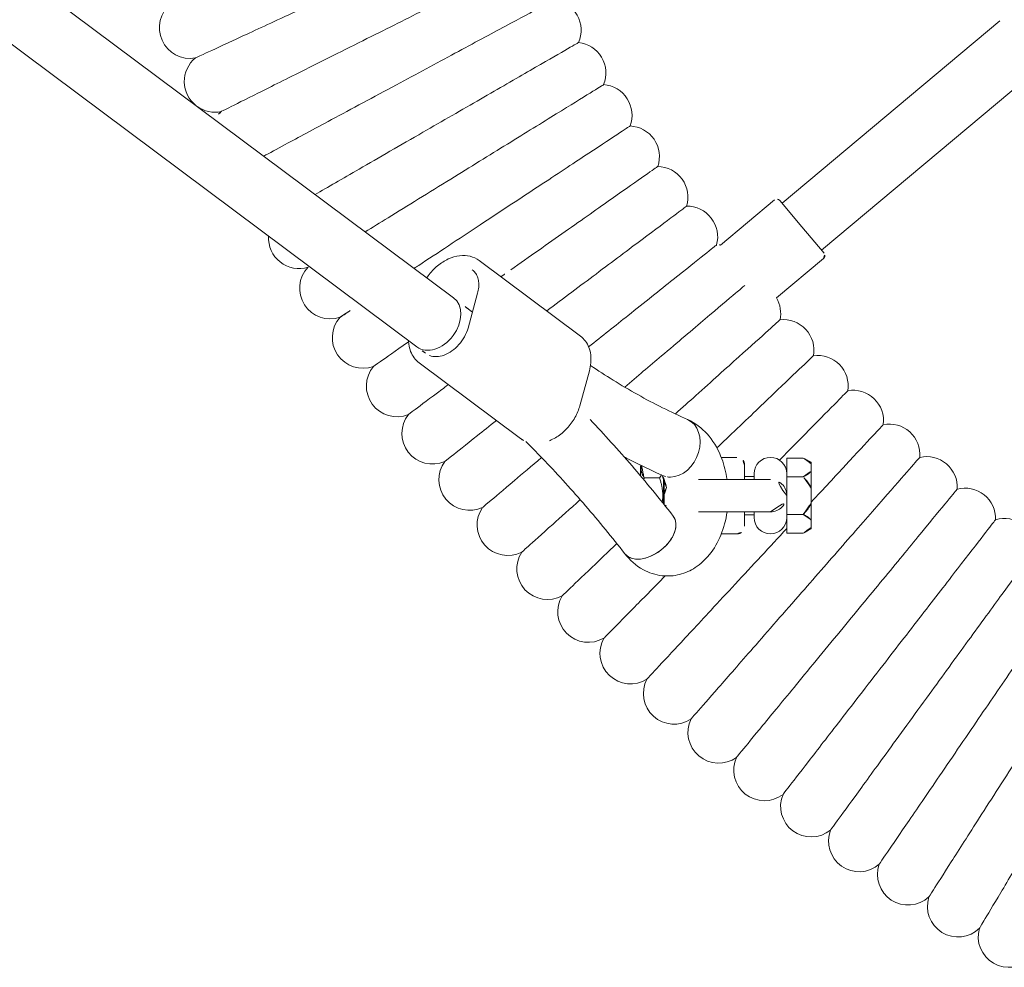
# Model space of a CAD drawing. Header units: metres. Extents: x 5484066 to 5586315, y 5680530 to 5718493.
# Tile 79 of 110: x 5516295.916 to 5516296.173, y 5683346.797 to 5683347.044. Entities that reach past the tile are written whole.
import ezdxf

# ---------------------------------------------------------------- set-up
doc = ezdxf.new("R2010")
doc.units = ezdxf.units.M
doc.layers.add('01-SIM Weglinie-PZT-PTW_06-10-2025$0$A-Plac-Zabaw', color=81, linetype='Continuous')
doc.layers.add('_xref', color=7, linetype='Continuous')

# ---------------------------------------------------------------- blocks, each defined once
blk = doc.blocks.new('01-SIM Weglinie-PZT-PTW_06-10-2025$0$Bocianie gniazdo-Junior')
at = {"lineweight": 0}
for p, q in [((26.60001142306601, -30.71469115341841), (21.83220609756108, -25.03264202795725)), ((20.60653498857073, -26.06110220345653), (25.37434031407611, -31.74315132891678)), ((25.98717586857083, -31.22892124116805), (26.67661586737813, -30.65041239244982)), ((26.81749907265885, -30.6627380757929), (27.84794859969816, -31.8907800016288)), ((32.13994593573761, -30.98430796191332), (32.02994593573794, -31.19430796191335)), ((32.13994593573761, -30.98430796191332), (32.17913724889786, -30.98430796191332)), ((32.3715023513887, -30.98430796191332), (32.17913724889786, -30.98430796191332)), ((32.3715023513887, -30.98430796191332), (32.81907629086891, -30.98430796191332)), ((33.2038064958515, -30.98430796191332), (32.81907629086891, -30.98430796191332)), ((33.2038064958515, -30.98430796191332), (33.65138043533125, -30.98430796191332)), ((33.65138043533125, -30.98430796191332), (33.84374553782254, -30.98430796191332)), ((33.84374553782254, -30.98430796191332), (33.88293685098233, -30.98430796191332)), ((33.88293685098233, -30.98430796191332), (33.99293685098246, -31.19430796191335)), ((25.29773586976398, -31.80743008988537), (25.98717586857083, -31.22892124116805)), ((32.02994593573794, -31.62430796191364), (32.02994593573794, -31.19430796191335)), ((32.52069366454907, -31.19430796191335), (32.52069366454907, -31.62430796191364)), ((33.50218912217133, -31.62430796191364), (33.50218912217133, -31.19430796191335)), ((33.99293685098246, -31.19430796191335), (33.99293685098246, -31.62430796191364)), ((32.52069366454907, -31.62430796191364), (32.02994593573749, -31.62430796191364)), ((32.89961890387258, -31.62430796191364), (32.52069366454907, -31.62430796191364)), ((33.0114413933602, -31.62430796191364), (32.89961890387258, -31.62430796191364)), ((33.12326388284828, -31.62430796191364), (33.0114413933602, -31.62430796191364)), ((33.50218912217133, -31.62430796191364), (33.12326388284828, -31.62430796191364)), ((33.99293685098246, -31.62430796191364), (33.50218912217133, -31.62430796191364)), ((25.28541018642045, -31.94831329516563), (26.46470011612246, -33.3537363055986)), ((32.58644139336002, -32.04930796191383), (32.58644139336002, -33.93115764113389)), ((33.43644139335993, -33.93115764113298), (33.43644139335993, -32.04930796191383)), ((32.58644139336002, -32.4743079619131), (32.43644139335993, -32.4743079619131)), ((32.5114413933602, -32.4743079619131), (32.5114413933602, -32.7243079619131)), ((33.58644139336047, -32.4743079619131), (33.43644139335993, -32.4743079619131)), ((33.5114413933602, -32.4743079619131), (33.5114413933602, -32.7243079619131)), ((32.21144139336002, -32.7243079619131), (32.58644139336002, -32.7243079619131)), ((33.43644139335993, -32.7243079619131), (33.81144139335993, -32.7243079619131)), ((32.0114413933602, -32.92430796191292), (32.0114413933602, -33.33371743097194)), ((34.0114413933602, -33.33371743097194), (34.0114413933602, -32.92430796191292)), ((32.54738843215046, -34.84430796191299), (33.0114413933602, -34.84430796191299)), ((32.54956117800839, -34.94430796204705), (32.54956117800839, -35.34430796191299)), ((32.60175389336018, -34.82430796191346), (32.59296888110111, -34.82430796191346)), ((32.60175389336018, -34.82430796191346), (33.0114413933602, -34.82430796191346)), ((33.0114413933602, -34.82430796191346), (33.24850512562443, -34.82430796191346)), ((33.0114413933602, -34.84430796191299), (33.2234444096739, -34.84430796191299)), ((32.23768096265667, -35.44430796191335), (32.22051488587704, -35.43286391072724)), ((32.49259127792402, -35.44430796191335), (32.23768096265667, -35.44430796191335)), ((28.84384731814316, -37.01188701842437), (26.86832072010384, -39.65800640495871)), ((30.66302362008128, -37.02611997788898), (29.75164458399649, -36.77717073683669)), ((31.51812030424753, -38.5769688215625), (29.54259370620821, -41.22308820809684)), ((27.72341740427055, -39.69585351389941), (28.63479644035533, -39.9448027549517)), ((27.84314059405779, -40.3234490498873), (4.20644139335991, -71.98362920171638)), ((29.12524528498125, -41.28063636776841), (4.20644139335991, -74.65813183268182))]:
    blk.add_line(p, q, dxfattribs=at)
for centre, radius, start, end in [((34.40722402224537, -25.94659600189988), 0.7999999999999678, 89.9355262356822, 196.3501880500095), ((44.53495476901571, -25.82430796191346), 0.7999999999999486, 253.9589330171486, 46.0410669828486), ((33.61474458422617, -26.97141638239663), 0.8000000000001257, 88.22124052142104, 194.6359023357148), ((43.74160078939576, -27.15215886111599), 0.7999999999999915, 252.2446473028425, 44.32678126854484), ((32.79196185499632, -27.97207069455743), 0.7999999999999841, 86.50695480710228, 192.921616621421), ((42.90887861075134, -28.4556819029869), 0.8000000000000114, 250.5303615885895, 42.61249555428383), ((31.93961233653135, -28.947663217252), 0.7999999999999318, 84.79266909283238, 191.2073309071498), ((31.05845899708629, -29.89732066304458), 0.7999999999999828, 83.07838337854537, 189.4930451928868), ((42.03753363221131, -29.73371025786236), 0.7999999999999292, 248.8160758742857, 40.89820984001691), ((30.14929058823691, -30.82019295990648), 0.7999999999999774, 81.36409766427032, 187.7787594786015), ((41.12834582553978, -30.98509991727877), 0.7999999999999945, 247.1017901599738, 39.18392412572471), ((26.74089462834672, -30.72701683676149), 0.09999999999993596, 40.00000000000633, 130.0000000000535), ((29.21292093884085, -31.71545401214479), 0.8000000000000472, 79.6498119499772, 186.0644737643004), ((25.36201463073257, -31.88403453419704), 0.1000000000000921, 130.0000000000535, 220.0000000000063), ((28.25018822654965, -32.58230243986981), 0.8000000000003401, 77.93552623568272, 120.1853891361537), ((32.43644139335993, -32.04930796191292), 0.4249999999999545, 90.00339370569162, 270), ((33.01144139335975, -32.04930796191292), 0.4249999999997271, 89.99999999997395, 180.0000000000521), ((33.0114413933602, -32.04930796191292), 0.4249999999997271, 0, 90.00000000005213), ((33.58644139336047, -32.04930796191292), 0.4249999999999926, 270, 89.99789984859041), ((40.18212903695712, -32.20873071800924), 0.8000000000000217, 245.3875044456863, 37.46963841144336), ((32.21144139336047, -32.92430796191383), 0.2000000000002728, 90.00000000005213, 179.9999999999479), ((33.81144139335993, -32.92430796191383), 0.2000000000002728, 5.211020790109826e-11, 89.99999999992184), ((39.19973025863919, -33.40350734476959), 0.8000000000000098, 243.6732187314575, 35.75535269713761), ((27.26195422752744, -33.41996229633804), 0.8000000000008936, 175.251478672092, 182.6359023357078), ((26.24910354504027, -34.22768376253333), 0.8000000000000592, 74.50695480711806, 180.9216166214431), ((38.18202887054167, -34.56836031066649), 0.7999999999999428, 241.9589330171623, 34.04106698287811), ((25.21254281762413, -35.00474381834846), 0.7999999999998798, 72.79266909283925, 179.2073309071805), ((24.15319990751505, -35.75044688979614), 0.8000000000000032, 71.07838337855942, 177.4930451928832), ((33.0114413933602, -34.39930796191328), 0.4250000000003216, 240.3062544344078, 299.6937455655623), ((37.12993585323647, -35.70224691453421), 0.7999999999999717, 240.244647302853, 32.326781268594), ((23.07202307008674, -36.46412547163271), 0.8000000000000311, 69.36409766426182, 175.7787594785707), ((21.96998010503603, -37.14514072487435), 0.8000000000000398, 67.64981194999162, 174.0644737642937), ((36.0443929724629, -36.80415217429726), 0.7999999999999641, 238.5303615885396, 30.61249555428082), ((20.84805749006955, -37.79288304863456), 0.7999999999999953, 65.9355262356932, 172.350188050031), ((34.92637193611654, -37.87308973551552), 0.7999999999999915, 236.8160758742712, 28.89820983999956), ((33.77687352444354, -38.90810275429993), 0.7999999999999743, 235.1017901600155, 27.18392412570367), ((32.5969266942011, -39.90826475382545), 0.8000000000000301, 233.3875044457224, 25.46963841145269), ((31.38758765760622, -40.87268045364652), 0.7999999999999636, 231.6732187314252, 23.75535269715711), ((30.14993893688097, -41.80048657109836), 0.800000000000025, 229.9589330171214, 22.04106698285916), ((28.88508839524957, -42.69085259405), 0.7999999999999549, 228.2446473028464, 20.32678126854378), ((27.59416824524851, -43.5429815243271), 0.800000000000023, 226.5303615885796, 18.61249555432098), ((26.27833403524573, -44.35611059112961), 0.7999999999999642, 266.7426971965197, 16.89820983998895), ((22.19323070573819, -46.55439843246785), 0.8000000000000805, 324.7056975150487, 11.7553526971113), ((23.57665608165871, -45.86249325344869), 0.8000000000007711, 221.387504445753, 240.8057216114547), ((20.78972584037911, -47.20460812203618), 0.799999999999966, 217.9589330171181, 10.04106698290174), ((22.19323070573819, -46.55439843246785), 0.8000000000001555, 219.6732187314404, 321.8061046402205)]:
    blk.add_arc(centre, radius, start, end, dxfattribs=at)
for centre, major_axis, ratio, start_param, end_param in [((31.75541402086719, -34.53523070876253), (0.7319086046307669, -0.322970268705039), 0.7693812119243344, 0.3272954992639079, 3.141592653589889), ((31.75541402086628, -34.53523070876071), (0.7319086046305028, -0.3229702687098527), 0.7693812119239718, 5.325239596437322e-12, 0.3272954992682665), ((28.48419293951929, -40.80204270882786), (0.6410523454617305, -0.4785936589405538), 0.7257463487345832, -2.309263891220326e-14, 3.14159265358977)]:
    blk.add_ellipse(centre, major_axis=major_axis, ratio=ratio, start_param=start_param, end_param=end_param, dxfattribs=at)
at = {"lineweight": 0, "extrusion": (0, 0, -1)}
for centre, major_axis, ratio, start_param, end_param in [((31.75541402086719, -34.53523070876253), (-0.7319086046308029, 0.3229702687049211), 0.7693812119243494, -4.796163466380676e-14, 2.814297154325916), ((34.03887250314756, -35.21979573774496), (-0.4921315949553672, 0.6307190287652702), 0.6293542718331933, 0, 3.141592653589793), ((31.7554140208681, -34.53523070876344), (0.7319086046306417, -0.3229702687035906), 0.7693812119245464, -0.3272954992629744, 1.1554091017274e-12), ((34.03887250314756, -35.21979573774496), (-0.4921315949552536, 0.6307190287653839), 0.629354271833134, -4.876099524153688e-13, 3.141592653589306), ((28.48419293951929, -40.80204270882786), (-0.641052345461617, 0.4785936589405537), 0.7257463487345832, -1.856292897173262e-13, 3.141592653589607)]:
    blk.add_ellipse(centre, major_axis=major_axis, ratio=ratio, start_param=start_param, end_param=end_param, dxfattribs=at)
at = {"lineweight": 0}
for points, knots in [([(39.02172871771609, -26.74151863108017), (38.53260766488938, -26.408041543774), (38.04524942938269, -26.0757663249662), (37.12710331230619, -25.44978490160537), (36.70550192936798, -25.16234194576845), (35.9855214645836, -24.67146757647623), (35.69445187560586, -24.47301969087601), (35.28364800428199, -24.19293835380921), (35.16798022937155, -24.11407740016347), (35.14663164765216, -24.09952218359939), (35.14565826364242, -24.09885854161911), (35.14565825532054, -24.09885853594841)], [0, 0, 0, 0, 1.776836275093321, 1.776836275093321, 3.561561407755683, 3.561561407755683, 5.352037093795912, 5.352037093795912, 7.144285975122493, 7.144285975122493, 7.324569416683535, 7.324569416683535, 7.324569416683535, 7.324569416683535]), ([(44.31389375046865, -26.59315906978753), (44.31389093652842, -26.59315738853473), (44.25028763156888, -26.55515618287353), (43.96712272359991, -26.38597302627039), (43.71551352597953, -26.23564352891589), (43.05350274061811, -25.84011049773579), (42.65227233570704, -25.60038649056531), (41.94679153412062, -25.17888133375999), (41.67948563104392, -25.01917349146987), (41.125083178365, -24.68793344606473), (40.8396240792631, -24.51737957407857), (40.5522482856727, -24.34568053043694)], [21.6734773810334, 21.6734773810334, 21.6734773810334, 21.6734773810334, 23.11543581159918, 23.11543581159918, 24.91656177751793, 24.91656177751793, 26.69231811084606, 26.69231811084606, 27.68926990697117, 27.68926990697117, 28.6940532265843, 28.6940532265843, 28.6940532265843, 28.6940532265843]), ([(38.20340349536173, -27.90402828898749), (37.72447747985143, -27.55606817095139), (37.24727753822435, -27.20936211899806), (36.3482688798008, -26.55619409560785), (35.9354551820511, -26.25626738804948), (35.23048169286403, -25.74407416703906), (34.94547903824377, -25.53700761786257), (34.54323779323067, -25.24476224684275), (34.42998094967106, -25.16247633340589), (34.40907734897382, -25.14728897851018), (34.40812425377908, -25.14659651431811), (34.40812424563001, -25.14659650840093)], [0, 0, 0, 0, 1.776836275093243, 1.776836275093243, 3.561561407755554, 3.561561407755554, 5.352037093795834, 5.352037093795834, 7.144285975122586, 7.144285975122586, 7.324569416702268, 7.324569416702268, 7.324569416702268, 7.324569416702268]), ([(43.49763817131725, -27.91405271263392), (43.49763540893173, -27.91405094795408), (43.43519739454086, -27.87416402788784), (43.15722041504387, -27.69658558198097), (42.91022100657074, -27.53879636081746), (42.26033907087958, -27.12363599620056), (41.86645969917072, -26.87201628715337), (41.17390417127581, -26.42959499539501), (40.91149564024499, -26.26196205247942), (40.36725052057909, -25.91428505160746), (40.08702138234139, -25.73526787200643), (39.80491066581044, -25.55504869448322)], [21.67347738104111, 21.67347738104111, 21.67347738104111, 21.67347738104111, 23.11543581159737, 23.11543581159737, 24.91656177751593, 24.91656177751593, 26.69231811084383, 26.69231811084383, 27.68926990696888, 27.68926990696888, 28.69405322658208, 28.69405322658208, 28.69405322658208, 28.69405322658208]), ([(37.3506675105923, -29.04153706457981), (36.88236523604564, -28.67940538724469), (36.41575074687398, -28.31857885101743), (35.53668428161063, -27.63880890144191), (35.13302779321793, -27.32666691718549), (34.44369232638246, -26.79361332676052), (34.16501172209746, -26.57811346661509), (33.77169316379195, -26.27396566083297), (33.66094863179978, -26.18832844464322), (33.64050872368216, -26.17252254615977), (33.63957677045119, -26.17180187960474), (33.6395767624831, -26.17180187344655)], [0, 0, 0, 0, 1.77683627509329, 1.77683627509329, 3.561561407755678, 3.561561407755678, 5.352037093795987, 5.352037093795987, 7.144285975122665, 7.144285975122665, 7.324569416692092, 7.324569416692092, 7.324569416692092, 7.324569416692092]), ([(42.64223277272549, -29.20993649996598), (42.6422300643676, -29.20993465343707), (42.5810132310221, -29.16819772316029), (42.30847300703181, -28.98238294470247), (42.0663044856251, -28.81727524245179), (41.42913313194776, -28.38285916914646), (41.04295736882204, -28.11956899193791), (40.3639470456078, -27.65662759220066), (40.1066707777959, -27.48121960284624), (39.57307016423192, -27.11741686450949), (39.29832182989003, -26.93009662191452), (39.02172871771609, -26.74151863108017)], [21.67347738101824, 21.67347738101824, 21.67347738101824, 21.67347738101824, 23.11543581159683, 23.11543581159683, 24.91656177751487, 24.91656177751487, 26.69231811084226, 26.69231811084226, 27.68926990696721, 27.68926990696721, 28.69405322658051, 28.69405322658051, 28.69405322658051, 28.69405322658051]), ([(36.46428407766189, -30.15302673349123), (36.00702473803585, -29.77704765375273), (35.55141338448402, -29.40242362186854), (34.6930759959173, -28.6966602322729), (34.29893804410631, -28.37258238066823), (33.62585764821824, -27.81914557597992), (33.35374855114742, -27.59540530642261), (32.96970475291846, -27.27962731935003), (32.86157166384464, -27.1907154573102), (32.84161374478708, -27.17430516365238), (32.84070376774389, -27.17355693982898), (32.84070375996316, -27.17355693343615)], [0, 0, 0, 0, 1.776836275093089, 1.776836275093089, 3.561561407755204, 3.561561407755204, 5.352037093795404, 5.352037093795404, 7.144285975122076, 7.144285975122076, 7.324569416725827, 7.324569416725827, 7.324569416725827, 7.324569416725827]), ([(41.74844325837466, -30.47965044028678), (41.7484406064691, -30.47964851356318), (41.68849975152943, -30.43609893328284), (41.42164024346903, -30.24221415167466), (41.18451938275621, -30.0699357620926), (40.56062896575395, -29.61665284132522), (40.18250249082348, -29.34192787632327), (39.51764517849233, -28.85888076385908), (39.26573147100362, -28.67585474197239), (38.74325300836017, -28.29625191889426), (38.47423141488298, -28.10079629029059), (38.20340349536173, -27.90402828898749)], [21.67347738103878, 21.67347738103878, 21.67347738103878, 21.67347738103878, 23.11543581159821, 23.11543581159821, 24.91656177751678, 24.91656177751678, 26.69231811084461, 26.69231811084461, 27.68926990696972, 27.68926990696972, 28.69405322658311, 28.69405322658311, 28.69405322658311, 28.69405322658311]), ([(35.54504662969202, -31.23750236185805), (35.09923953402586, -30.84801243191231), (34.65503914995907, -30.45992624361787), (33.81819916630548, -29.72880116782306), (33.43393255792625, -29.39307754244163), (32.77770973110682, -28.81975292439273), (32.51241571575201, -28.58797252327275), (32.13799044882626, -28.26084701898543), (32.0325655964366, -28.16874009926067), (32.01310753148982, -28.15174009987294), (32.01222034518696, -28.15096498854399), (32.01222033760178, -28.15096498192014)], [0, 0, 0, 0, 1.776836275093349, 1.776836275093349, 3.561561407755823, 3.561561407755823, 5.352037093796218, 5.352037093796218, 7.144285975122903, 7.144285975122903, 7.324569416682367, 7.324569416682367, 7.324569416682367, 7.324569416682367]), ([(40.81706969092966, -31.72205796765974), (40.81706709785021, -31.72205596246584), (40.7584558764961, -31.67673271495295), (40.4975159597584, -31.47495148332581), (40.26565501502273, -31.29565661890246), (39.65560400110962, -30.82391260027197), (39.28586528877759, -30.53799876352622), (38.63575612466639, -30.03527833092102), (38.3894304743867, -29.84479810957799), (37.87854185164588, -29.44973499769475), (37.61548780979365, -29.24631894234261), (37.3506675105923, -29.04153706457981)], [21.67347738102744, 21.67347738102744, 21.67347738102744, 21.67347738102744, 23.11543581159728, 23.11543581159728, 24.91656177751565, 24.91656177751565, 26.69231811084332, 26.69231811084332, 27.68926990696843, 27.68926990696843, 28.69405322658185, 28.69405322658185, 28.69405322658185, 28.69405322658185]), ([(33.18227301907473, -30.98430796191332), (32.82795084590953, -30.65554503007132), (32.50229535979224, -30.35338089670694), (31.90000778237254, -29.79453969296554), (31.64176632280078, -29.5549266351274), (31.27729474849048, -29.2167464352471), (31.17467250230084, -29.12152690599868), (31.15573170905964, -29.10395241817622), (31.15486810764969, -29.10315111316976), (31.1548681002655, -29.10315110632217)], [1.981070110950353, 1.981070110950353, 1.981070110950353, 1.981070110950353, 3.561561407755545, 3.561561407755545, 5.352037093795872, 5.352037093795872, 7.144285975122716, 7.144285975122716, 7.324569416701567, 7.324569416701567, 7.324569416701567, 7.324569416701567]), ([(32.08194472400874, -31.81487863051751), (31.79843433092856, -31.5355781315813), (31.53640063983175, -31.27743542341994), (30.99353746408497, -30.74263331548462), (30.74257972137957, -30.49540208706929), (30.38838809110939, -30.1464699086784), (30.28866031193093, -30.04822300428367), (30.27025374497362, -30.03008975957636), (30.26941450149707, -30.02926297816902), (30.26941449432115, -30.02926297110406)], [2.225480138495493, 2.225480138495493, 2.225480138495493, 2.225480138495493, 3.5615614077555, 3.5615614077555, 5.352037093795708, 5.352037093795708, 7.144285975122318, 7.144285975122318, 7.324569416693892, 7.324569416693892, 7.324569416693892, 7.324569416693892]), ([(39.84894577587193, -32.93604695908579), (39.84894324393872, -32.93604487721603), (39.79171412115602, -32.88898853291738), (39.53692737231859, -32.67949147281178), (39.31053389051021, -32.49334062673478), (38.71486835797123, -32.00355778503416), (38.35384837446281, -31.70671100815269), (37.71906929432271, -31.18476725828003), (37.47855219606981, -30.98700334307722), (36.97971072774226, -30.57683357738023), (36.72285970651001, -30.365639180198), (36.46428407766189, -30.15302673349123)], [21.67347738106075, 21.67347738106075, 21.67347738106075, 21.67347738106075, 23.11543581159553, 23.11543581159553, 24.91656177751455, 24.91656177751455, 26.69231811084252, 26.69231811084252, 27.68926990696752, 27.68926990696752, 28.69405322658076, 28.69405322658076, 28.69405322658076, 28.69405322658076]), ([(31.76524987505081, -33.44766732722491), (31.64114799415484, -33.31786693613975), (31.51874263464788, -33.18984096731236), (31.01392446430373, -32.66184255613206), (30.66129883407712, -32.29302506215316), (30.05911018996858, -31.66318511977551), (29.81566080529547, -31.40855702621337), (29.4720661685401, -31.04918521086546), (29.3753221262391, -30.94799887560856), (29.3574662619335, -30.92932310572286), (29.3566521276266, -30.92847158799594), (29.35665212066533, -30.92847158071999)], [1.22028998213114, 1.22028998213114, 1.22028998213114, 1.22028998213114, 1.776836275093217, 1.776836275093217, 3.561561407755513, 3.561561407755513, 5.352037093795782, 5.352037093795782, 7.144285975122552, 7.144285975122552, 7.324569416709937, 7.324569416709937, 7.324569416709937, 7.324569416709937]), ([(38.84493811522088, -34.12053073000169), (38.84493564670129, -34.12052857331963), (38.7891398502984, -34.0717812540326), (38.54073433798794, -33.85475589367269), (38.32001097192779, -33.66191569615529), (37.73926412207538, -33.1545324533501), (37.38728602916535, -32.84701845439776), (36.76840524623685, -32.30631859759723), (36.53391199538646, -32.1014480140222), (36.04756421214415, -31.6765387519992), (35.7971461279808, -31.4577550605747), (35.54504662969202, -31.23750236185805)], [21.67347738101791, 21.67347738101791, 21.67347738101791, 21.67347738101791, 23.11543581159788, 23.11543581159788, 24.91656177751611, 24.91656177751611, 26.69231811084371, 26.69231811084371, 27.68926990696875, 27.68926990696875, 28.69405322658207, 28.69405322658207, 28.69405322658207, 28.69405322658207]), ([(30.87769950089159, -34.53241363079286), (30.71355910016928, -34.35011724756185), (30.5519851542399, -34.17067120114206), (30.02207402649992, -33.58214527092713), (29.68063956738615, -33.20294388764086), (29.09756239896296, -32.5553710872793), (28.86183929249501, -32.2935740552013), (28.52914921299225, -31.92408428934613), (28.43547550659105, -31.8200490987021), (28.41818632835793, -31.80084752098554), (28.41739803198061, -31.79997202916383), (28.41739802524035, -31.79997202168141)], [1.0233584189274, 1.0233584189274, 1.0233584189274, 1.0233584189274, 1.77683627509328, 1.77683627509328, 3.561561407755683, 3.561561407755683, 5.352037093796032, 5.352037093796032, 7.144285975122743, 7.144285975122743, 7.324569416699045, 7.324569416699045, 7.324569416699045, 7.324569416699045]), ([(37.8059454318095, -35.27444900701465), (37.80594302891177, -35.27444677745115), (37.75163050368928, -35.22405211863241), (37.50982858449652, -34.99969272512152), (37.29497291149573, -34.80033579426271), (36.72966459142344, -34.27580632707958), (36.3870434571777, -33.95790037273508), (35.78461495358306, -33.39892840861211), (35.55635545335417, -33.18713454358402), (35.08293670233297, -32.74786613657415), (34.83917571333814, -32.52168899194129), (34.59377800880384, -32.29399319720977)], [21.67347738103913, 21.67347738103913, 21.67347738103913, 21.67347738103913, 23.11543581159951, 23.11543581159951, 24.9165617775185, 24.9165617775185, 26.69231811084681, 26.69231811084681, 27.68926990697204, 27.68926990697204, 28.6940532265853, 28.6940532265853, 28.6940532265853, 28.6940532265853]), ([(30.17629425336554, -35.85640430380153), (29.8986322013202, -35.52883091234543), (29.6248064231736, -35.20578338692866), (29.00313622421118, -34.47236441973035), (28.67319856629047, -34.08311858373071), (28.10975480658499, -33.41839259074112), (27.88196898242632, -33.14966096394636), (27.63283582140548, -32.85574469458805), (27.56564157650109, -32.77647190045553), (27.52055918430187, -32.72328569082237)], [0.4800851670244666, 0.4800851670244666, 0.4800851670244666, 0.4800851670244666, 1.776836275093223, 1.776836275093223, 3.561561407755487, 3.561561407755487, 5.352037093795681, 5.352037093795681, 6.337952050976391, 6.337952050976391, 6.337952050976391, 6.337952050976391]), ([(32.58644139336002, -33.18266552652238), (32.40236417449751, -33.20983585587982), (32.22165418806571, -33.25484407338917), (31.83717179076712, -33.39846582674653), (31.63628945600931, -33.50617989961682), (31.30021084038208, -33.78222518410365), (31.15883398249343, -33.94302471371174), (31.04564013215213, -34.16403386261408), (31.03424714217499, -34.18791776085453), (31.02350541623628, -34.21226044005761)], [4.951731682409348, 4.951731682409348, 4.951731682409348, 4.951731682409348, 5.265615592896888, 5.265615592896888, 5.648427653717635, 5.648427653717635, 5.982761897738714, 5.982761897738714, 6.02235000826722, 6.02235000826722, 6.02235000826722, 6.02235000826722]), ([(34.53100409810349, -35.85051476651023), (34.69290345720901, -35.72418943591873), (34.83995739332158, -35.56565176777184), (35.02776970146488, -35.22211850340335), (35.08443058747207, -35.05375439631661), (35.12042288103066, -34.72621086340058), (35.10915075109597, -34.57041559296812), (35.03469681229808, -34.2743108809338), (34.97078496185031, -34.13522691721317), (34.7972047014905, -33.86865034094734), (34.68196062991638, -33.74742910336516), (34.398598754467, -33.51787216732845), (34.2240529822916, -33.42025658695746), (33.84759412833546, -33.26661991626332), (33.64416090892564, -33.21332552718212), (33.43644139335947, -33.18266552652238)], [2.48214640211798, 2.48214640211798, 2.48214640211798, 2.48214640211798, 2.822220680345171, 2.822220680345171, 3.075222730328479, 3.075222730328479, 3.292529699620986, 3.292529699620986, 3.516799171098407, 3.516799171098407, 3.782949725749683, 3.782949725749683, 4.118848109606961, 4.118848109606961, 4.473046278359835, 4.473046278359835, 4.473046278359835, 4.473046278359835]), ([(29.12627616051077, -36.79664608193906), (28.8458654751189, -36.44502220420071), (28.56909542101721, -36.09796353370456), (27.95802314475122, -35.33170313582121), (27.63987762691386, -34.93276127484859), (27.09657163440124, -34.25147710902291), (26.87692699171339, -33.97605143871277), (26.56692940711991, -33.58732676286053), (26.47964510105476, -33.4778757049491), (26.46353520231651, -33.45767453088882), (26.46280067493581, -33.45675346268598), (26.46280066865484, -33.4567534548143)], [0.4203480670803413, 0.4203480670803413, 0.4203480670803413, 0.4203480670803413, 1.776836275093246, 1.776836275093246, 3.561561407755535, 3.561561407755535, 5.352037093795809, 5.352037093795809, 7.1442859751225, 7.1442859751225, 7.324569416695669, 7.324569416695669, 7.324569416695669, 7.324569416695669]), ([(28.1866505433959, -37.89216933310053), (27.85732515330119, -37.45286510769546), (27.53033902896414, -37.01668135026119), (26.88767030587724, -36.15939219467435), (26.58160171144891, -35.75111141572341), (26.05891981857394, -35.05387891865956), (25.84761296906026, -34.7720057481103), (25.54938300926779, -34.37418133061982), (25.46541204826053, -34.26216810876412), (25.44991368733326, -34.24149404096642), (25.44920704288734, -34.24055141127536), (25.44920703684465, -34.24055140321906)], [0.1275711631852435, 0.1275711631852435, 0.1275711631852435, 0.1275711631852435, 1.776836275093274, 1.776836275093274, 3.561561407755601, 3.561561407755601, 5.3520370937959, 5.3520370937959, 7.144285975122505, 7.144285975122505, 7.32456941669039, 7.32456941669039, 7.32456941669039, 7.32456941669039]), ([(29.61135563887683, -36.74755668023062), (29.74332184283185, -36.55277017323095), (29.87031206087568, -36.35697604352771), (30.12471893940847, -35.94669902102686), (30.25123884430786, -35.73205295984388), (30.49237199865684, -35.30084595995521), (30.60698528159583, -35.08428507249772), (30.82423834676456, -34.64947962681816), (30.92687817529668, -34.43123511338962), (31.02350541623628, -34.21226044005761)], [2.752665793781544, 2.752665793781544, 2.752665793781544, 2.752665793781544, 2.782754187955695, 2.782754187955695, 2.815421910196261, 2.815421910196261, 2.848089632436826, 2.848089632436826, 2.880757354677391, 2.880757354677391, 2.880757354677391, 2.880757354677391]), ([(33.54674090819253, -34.58907670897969), (33.09585496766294, -34.9408898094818), (32.65829934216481, -35.29939803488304), (31.81796643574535, -36.02297293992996), (31.41472806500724, -36.3878280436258), (31.02530743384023, -36.75847380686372)], [5.623739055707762, 5.623739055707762, 5.623739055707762, 5.623739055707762, 5.670793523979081, 5.670793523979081, 5.717056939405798, 5.717056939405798, 5.717056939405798, 5.717056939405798]), ([(32.00107314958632, -35.86717770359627), (32.05067917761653, -35.77235709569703), (32.09928751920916, -35.67730515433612), (32.26676219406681, -35.34212507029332), (32.3802687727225, -35.1008042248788), (32.48732262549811, -34.85820097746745)], [2.835116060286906, 2.835116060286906, 2.835116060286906, 2.835116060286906, 2.848089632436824, 2.848089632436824, 2.88075735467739, 2.88075735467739, 2.88075735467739, 2.88075735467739]), ([(32.80320602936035, -34.76812570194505), (32.78902687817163, -34.77042092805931), (32.77508464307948, -34.77293640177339), (32.70828700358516, -34.78622201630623), (32.65951126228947, -34.79991794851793), (32.57899424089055, -34.82887133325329), (32.54635250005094, -34.84396566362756), (32.49891824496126, -34.87017311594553), (32.48288774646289, -34.88149781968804), (32.47376171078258, -34.88884781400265)], [4.973874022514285, 4.973874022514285, 4.973874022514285, 4.973874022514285, 5.030067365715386, 5.030067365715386, 5.248745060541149, 5.248745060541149, 5.45256118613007, 5.45256118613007, 5.63901754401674, 5.63901754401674, 5.63901754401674, 5.63901754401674]), ([(33.29932655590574, -34.78386174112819), (33.29496957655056, -34.78283732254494), (33.2905756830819, -34.78183264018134), (33.26474232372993, -34.77609317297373), (33.24251707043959, -34.7718229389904), (33.21967675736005, -34.76812570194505)], [4.341655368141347, 4.341655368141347, 4.341655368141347, 4.341655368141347, 4.360385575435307, 4.360385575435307, 4.450903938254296, 4.450903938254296, 4.450903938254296, 4.450903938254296]), ([(36.73289776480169, -36.39676887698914), (36.73289542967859, -36.39676657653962), (36.68011479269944, -36.34476968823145), (36.44513291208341, -36.11327709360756), (36.23633725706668, -35.90758188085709), (35.71915815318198, -35.39808245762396), (35.43176040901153, -35.11495233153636), (35.11003064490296, -34.79799998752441)], [21.673477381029, 21.673477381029, 21.673477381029, 21.673477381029, 23.11543581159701, 23.11543581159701, 24.91656177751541, 24.91656177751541, 26.48276527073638, 26.48276527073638, 26.48276527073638, 26.48276527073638]), ([(27.11296747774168, -38.82978053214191), (26.77221074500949, -38.34570283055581), (26.43268211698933, -37.86336976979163), (25.79303581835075, -36.95469070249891), (25.49931812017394, -36.53743647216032), (24.99772819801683, -35.82487976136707), (24.79494828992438, -35.53681140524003), (24.50875291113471, -35.13024335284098), (24.42817046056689, -35.01576823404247), (24.41329751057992, -34.99463977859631), (24.41261938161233, -34.99367643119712), (24.41261937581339, -34.99367642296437)], [0, 0, 0, 0, 1.776836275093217, 1.776836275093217, 3.561561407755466, 3.561561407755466, 5.352037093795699, 5.352037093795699, 7.144285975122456, 7.144285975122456, 7.324569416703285, 7.324569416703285, 7.324569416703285, 7.324569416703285]), ([(25.93834624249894, -39.63062373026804), (25.61222343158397, -39.13656878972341), (25.28727598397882, -38.64429444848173), (24.67509952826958, -37.71688675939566), (24.39399564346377, -37.29103257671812), (23.91394668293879, -36.56378948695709), (23.71987523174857, -36.26978380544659), (23.44597061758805, -35.85483605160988), (23.36884880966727, -35.73800150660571), (23.35461458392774, -35.71643757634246), (23.35396557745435, -35.71545437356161), (23.3539655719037, -35.71545436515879)], [0, 0, 0, 0, 1.776836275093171, 1.776836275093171, 3.561561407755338, 3.561561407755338, 5.352037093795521, 5.352037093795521, 7.144285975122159, 7.144285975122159, 7.324569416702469, 7.324569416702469, 7.324569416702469, 7.324569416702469]), ([(34.53100409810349, -35.85051476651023), (34.09993526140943, -36.18686516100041), (33.68230772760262, -36.52907392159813), (32.87483387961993, -37.22435528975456), (32.48498772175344, -37.57742773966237), (31.93581624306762, -38.10103692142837), (31.76524614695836, -38.26764842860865), (31.59776994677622, -38.43528259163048)], [5.623739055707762, 5.623739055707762, 5.623739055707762, 5.623739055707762, 5.67079352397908, 5.67079352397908, 5.717847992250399, 5.717847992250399, 5.739602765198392, 5.739602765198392, 5.739602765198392, 5.739602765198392]), ([(35.62675563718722, -37.48648571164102), (35.62675337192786, -37.48648334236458), (35.57555186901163, -37.43293076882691), (35.34760036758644, -37.19451219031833), (35.14505163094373, -36.98266282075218), (34.69742073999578, -36.51447761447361), (34.49131892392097, -36.29891201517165), (34.26389798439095, -36.06104836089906)], [21.67347738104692, 21.67347738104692, 21.67347738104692, 21.67347738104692, 23.11543581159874, 23.11543581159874, 24.9165617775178, 24.9165617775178, 26.11982788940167, 26.11982788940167, 26.11982788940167, 26.11982788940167]), ([(24.74029313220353, -40.39596915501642), (24.42909616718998, -39.89237922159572), (24.11902077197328, -39.39060425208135), (23.53486214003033, -38.44529809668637), (23.26662369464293, -38.01122515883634), (22.80854540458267, -37.26994667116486), (22.62335613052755, -36.9702668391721), (22.36198746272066, -36.54731081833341), (22.28839533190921, -36.42822142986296), (22.27481257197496, -36.40624132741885), (22.27419326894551, -36.4052391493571), (22.27419326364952, -36.40523914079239)], [0, 0, 0, 0, 1.776836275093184, 1.776836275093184, 3.56156140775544, 3.56156140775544, 5.352037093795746, 5.352037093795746, 7.144285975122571, 7.144285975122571, 7.324569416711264, 7.324569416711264, 7.324569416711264, 7.324569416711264]), ([(29.75164458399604, -36.77717073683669), (29.68075730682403, -36.7578074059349), (29.60946658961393, -36.74500298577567), (29.46894955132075, -36.73341195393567), (29.39971974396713, -36.73462643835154), (29.26626429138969, -36.75160820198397), (29.20203242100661, -36.76738565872), (29.08174181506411, -36.8135279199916), (29.0256903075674, -36.84391521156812), (28.92522360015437, -36.9183132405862), (28.88084478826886, -36.96233075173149), (28.84384731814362, -37.01188701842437)], [4.712388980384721, 4.712388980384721, 4.712388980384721, 4.712388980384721, 4.927239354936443, 4.927239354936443, 5.142089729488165, 5.142089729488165, 5.356940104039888, 5.356940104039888, 5.57179047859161, 5.57179047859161, 5.78664085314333, 5.78664085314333, 5.78664085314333, 5.78664085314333]), ([(34.48850919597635, -38.54262406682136), (34.48850700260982, -38.54262163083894), (34.43893046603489, -38.48756130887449), (34.21821339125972, -38.24243016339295), (34.02209288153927, -38.0246162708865), (33.57478368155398, -37.5278290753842), (33.35701703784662, -37.28597471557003), (33.11567109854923, -37.01793289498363)], [21.67347738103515, 21.67347738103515, 21.67347738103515, 21.67347738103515, 23.11543581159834, 23.11543581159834, 24.91656177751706, 24.91656177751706, 26.21607273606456, 26.21607273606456, 26.21607273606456, 26.21607273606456]), ([(23.51988056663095, -41.1251317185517), (23.22388801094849, -40.61245757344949), (22.92896222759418, -40.1016311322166), (22.37334432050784, -39.1392726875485), (22.11821142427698, -38.69736954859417), (21.68251384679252, -37.94271920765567), (21.50637251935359, -37.63763347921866), (21.25777375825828, -37.20704779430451), (21.18777717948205, -37.08581016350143), (21.17485804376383, -37.06343356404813), (21.17426899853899, -37.06241330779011), (21.1742689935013, -37.06241329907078)], [0, 0, 0, 0, 1.776836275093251, 1.776836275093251, 3.561561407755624, 3.561561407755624, 5.352037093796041, 5.352037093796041, 7.144285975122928, 7.144285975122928, 7.324569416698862, 7.324569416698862, 7.324569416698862, 7.324569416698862]), ([(31.57789484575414, -37.82256419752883), (31.57140954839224, -37.80635486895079), (31.56449935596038, -37.79021045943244), (31.51182566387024, -37.67469379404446), (31.45055897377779, -37.57849316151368), (31.3025328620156, -37.40083137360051), (31.21565852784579, -37.31946678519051), (31.02516170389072, -37.17979039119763), (30.92156300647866, -37.12150135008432), (30.76461388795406, -37.05730472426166), (30.7139226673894, -37.04002339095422), (30.66302362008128, -37.02611997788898)], [3.515597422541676, 3.515597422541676, 3.515597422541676, 3.515597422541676, 3.568679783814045, 3.568679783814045, 3.897401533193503, 3.897401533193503, 4.227734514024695, 4.227734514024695, 4.558120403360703, 4.558120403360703, 4.712388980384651, 4.712388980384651, 4.712388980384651, 4.712388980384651]), ([(22.2782009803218, -41.81745872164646), (21.99767778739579, -41.29615927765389), (21.71816561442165, -40.77673862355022), (21.19158578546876, -39.79818933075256), (20.94978681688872, -39.34885155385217), (20.53685996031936, -38.58150487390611), (20.36992424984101, -38.27128634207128), (20.13431792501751, -37.83345642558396), (20.06797955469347, -37.71017907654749), (20.05573560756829, -37.68742601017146), (20.05517734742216, -37.68638858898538), (20.05517734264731, -37.68638858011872)], [0, 0, 0, 0, 1.776836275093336, 1.776836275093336, 3.561561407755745, 3.561561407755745, 5.352037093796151, 5.352037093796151, 7.144285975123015, 7.144285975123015, 7.324569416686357, 7.324569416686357, 7.324569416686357, 7.324569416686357]), ([(33.31917732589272, -39.56423855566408), (33.31917520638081, -39.56423605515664), (33.27126801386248, -39.50771727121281), (33.05798293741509, -39.25609298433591), (32.86846620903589, -39.03250954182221), (32.44208333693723, -38.5294819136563), (32.23937851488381, -38.29033974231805), (32.01514293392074, -38.02579653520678)], [21.67347738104, 21.67347738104, 21.67347738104, 21.67347738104, 23.11543581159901, 23.11543581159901, 24.91656177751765, 24.91656177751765, 26.17400491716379, 26.17400491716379, 26.17400491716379, 26.17400491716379]), ([(21.01636584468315, -42.47233043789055), (20.75156312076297, -41.94287232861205), (20.4877147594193, -41.41532241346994), (19.99064436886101, -40.42145820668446), (19.76239577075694, -39.96508801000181), (19.37260926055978, -39.18573187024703), (19.21502859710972, -38.87065822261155), (18.99262560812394, -38.42597599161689), (18.93000482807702, -38.30076927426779), (18.91844702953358, -38.27766010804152), (18.91792005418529, -38.27660645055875), (18.91792004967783, -38.27660644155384)], [0, 0, 0, 0, 1.776836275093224, 1.776836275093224, 3.561561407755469, 3.561561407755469, 5.352037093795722, 5.352037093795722, 7.144285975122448, 7.144285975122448, 7.324569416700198, 7.324569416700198, 7.324569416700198, 7.324569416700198]), ([(32.11980673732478, -40.55041469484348), (32.11980469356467, -40.5504121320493), (32.07360972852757, -40.49248547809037), (31.86794756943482, -40.23459328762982), (31.68520426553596, -40.00544043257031), (31.32390531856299, -39.55238588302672), (31.19157951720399, -39.3864545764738), (31.04810024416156, -39.20653725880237)], [21.67347738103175, 21.67347738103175, 21.67347738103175, 21.67347738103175, 23.11543581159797, 23.11543581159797, 24.91656177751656, 24.91656177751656, 25.80320097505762, 25.80320097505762, 25.80320097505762, 25.80320097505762]), ([(27.07491399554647, -41.35245027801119), (27.04890836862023, -41.31305343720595), (27.02261931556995, -41.27322722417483), (26.83327401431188, -40.98638135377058), (26.66173435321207, -40.72650987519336), (26.30595467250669, -40.18752669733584), (26.1227654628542, -39.91000690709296), (25.93834624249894, -39.63062373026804)], [26.52964511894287, 26.52964511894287, 26.52964511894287, 26.52964511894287, 26.69231811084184, 26.69231811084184, 27.68926990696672, 27.68926990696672, 28.69405322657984, 28.69405322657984, 28.69405322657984, 28.69405322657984]), ([(26.86832072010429, -39.65800640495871), (26.81718906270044, -39.72649471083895), (26.78033301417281, -39.80550913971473), (26.73785757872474, -39.9773534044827), (26.73308814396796, -40.07041332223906), (26.75588223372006, -40.26351952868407), (26.78499147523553, -40.36373070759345), (26.87461536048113, -40.56028143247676), (26.93588205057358, -40.65648206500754), (27.08390816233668, -40.83414385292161), (27.17078249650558, -40.9155084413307), (27.28391153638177, -40.99845710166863), (27.30209268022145, -41.01116847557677), (27.32053524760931, -41.02345285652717)], [5.78664085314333, 5.78664085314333, 5.78664085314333, 5.78664085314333, 6.083570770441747, 6.083570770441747, 6.389357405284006, 6.389357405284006, 6.710272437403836, 6.710272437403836, 7.038994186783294, 7.038994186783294, 7.369327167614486, 7.369327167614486, 7.431370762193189, 7.431370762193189, 7.431370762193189, 7.431370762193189]), ([(27.10871534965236, -39.83747902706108), (27.13079649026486, -39.80790244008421), (27.15725231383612, -39.78156821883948), (27.21871963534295, -39.73605017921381), (27.25376178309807, -39.71687738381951), (27.33173573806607, -39.68696736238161), (27.37466774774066, -39.67625531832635), (27.46669051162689, -39.66454572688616), (27.5157670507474, -39.66355937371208), (27.61757363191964, -39.6719572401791), (27.67029160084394, -39.68134184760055), (27.72341740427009, -39.69585351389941)], [0.4965444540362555, 0.4965444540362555, 0.4965444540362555, 0.4965444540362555, 0.7113948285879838, 0.7113948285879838, 0.9262452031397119, 0.9262452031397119, 1.14109557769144, 1.14109557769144, 1.355945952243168, 1.355945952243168, 1.570796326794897, 1.570796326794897, 1.570796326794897, 1.570796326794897]), ([(28.63479644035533, -39.9448027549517), (28.71067336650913, -39.96552904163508), (28.78735639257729, -39.99676368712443), (28.93409056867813, -40.07747049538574), (29.00411101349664, -40.12692351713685), (29.1301366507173, -40.23892414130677), (29.18611159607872, -40.30145228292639), (29.27839023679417, -40.4326935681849), (29.31467538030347, -40.50136902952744), (29.3648084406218, -40.63758276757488), (29.37849857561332, -40.70503620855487), (29.38353670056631, -40.833336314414), (29.37414625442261, -40.89374389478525), (29.35396511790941, -40.94832477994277), (29.3535148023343, -40.94952497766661), (29.35305924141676, -40.95072169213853)], [1.570796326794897, 1.570796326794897, 1.570796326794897, 1.570796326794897, 1.877656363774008, 1.877656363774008, 2.184536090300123, 2.184536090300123, 2.491471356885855, 2.491471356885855, 2.798230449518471, 2.798230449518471, 3.106923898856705, 3.106923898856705, 3.427011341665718, 3.427011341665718, 3.434229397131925, 3.434229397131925, 3.434229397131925, 3.434229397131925]), ([(26.12096371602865, -42.63021911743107), (26.00510253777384, -42.4427284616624), (25.88083419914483, -42.24163304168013), (25.59426224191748, -41.77789216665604), (25.43057353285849, -41.51300530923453), (25.09107702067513, -40.9636200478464), (24.9162719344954, -40.68074427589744), (24.74029313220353, -40.39596915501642)], [25.85001267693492, 25.85001267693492, 25.85001267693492, 25.85001267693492, 26.69231811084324, 26.69231811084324, 27.6892699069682, 27.6892699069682, 28.6940532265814, 28.6940532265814, 28.6940532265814, 28.6940532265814]), ([(30.8914710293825, -41.50026972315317), (30.89146906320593, -41.50026710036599), (30.84702767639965, -41.44098442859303), (30.64917253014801, -41.17705518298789), (30.47336623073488, -40.94253803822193), (30.19922115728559, -40.5768417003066), (30.15636516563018, -40.51967386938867), (30.11196408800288, -40.460444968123)], [21.6734773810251, 21.6734773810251, 21.6734773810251, 21.6734773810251, 23.11543581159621, 23.11543581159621, 24.91656177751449, 24.91656177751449, 25.23531987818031, 25.23531987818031, 25.23531987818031, 25.23531987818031]), ([(25.14420322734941, -43.9385410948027), (24.95736039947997, -43.61491982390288), (24.73215568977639, -43.22485382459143), (24.33212659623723, -42.53198311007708), (24.17643536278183, -42.26231798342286), (23.85352591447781, -41.70302241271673), (23.68726142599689, -41.41504387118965), (23.51988056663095, -41.1251317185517)], [24.98994647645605, 24.98994647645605, 24.98994647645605, 24.98994647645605, 26.69231811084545, 26.69231811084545, 27.68926990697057, 27.68926990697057, 28.69405322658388, 28.69405322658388, 28.69405322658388, 28.69405322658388]), ([(28.96228116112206, -41.49891868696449), (28.99308492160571, -41.49801363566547), (29.02351914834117, -41.49566638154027), (29.12017673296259, -41.48336702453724), (29.18440860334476, -41.46758956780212), (29.30469920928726, -41.42144730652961), (29.36075071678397, -41.3910600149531), (29.46121742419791, -41.31666198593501), (29.50559623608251, -41.27264447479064), (29.54259370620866, -41.22308820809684)], [1.90412872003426, 1.90412872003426, 1.90412872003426, 1.90412872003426, 2.00049707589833, 2.00049707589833, 2.215347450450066, 2.215347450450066, 2.430197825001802, 2.430197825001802, 2.645048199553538, 2.645048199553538, 2.645048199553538, 2.645048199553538]), ([(29.6352697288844, -42.41295339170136), (29.63526784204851, -42.41295071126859), (29.59261981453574, -42.35236508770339), (29.40274878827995, -42.08263503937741), (29.23403686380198, -41.8429635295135), (29.00403791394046, -41.51622790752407), (28.99752075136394, -41.50696965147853), (28.99096195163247, -41.49765224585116)], [21.67347738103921, 21.67347738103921, 21.67347738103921, 21.67347738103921, 23.11543581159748, 23.11543581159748, 24.91656177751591, 24.91656177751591, 24.96873771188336, 24.96873771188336, 24.96873771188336, 24.96873771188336]), ([(24.14198895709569, -45.28095714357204), (24.06211647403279, -45.13252919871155), (23.96091067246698, -44.94445730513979), (23.65890779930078, -44.38324192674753), (23.43742631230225, -43.97166035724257), (23.04799685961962, -43.24797917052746), (22.90044246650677, -42.97377716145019), (22.59440912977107, -42.4050719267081), (22.43683406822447, -42.11224839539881), (22.2782009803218, -41.81745872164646)], [23.7363001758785, 23.7363001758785, 23.7363001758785, 23.7363001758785, 24.91656177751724, 24.91656177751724, 26.69231811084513, 26.69231811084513, 27.68926990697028, 27.68926990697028, 28.69405322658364, 28.69405322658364, 28.69405322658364, 28.69405322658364]), ([(22.97645186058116, -46.39141186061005), (22.97645039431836, -46.39140892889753), (22.94330852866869, -46.32514363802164), (22.79575938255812, -46.0301274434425), (22.66465301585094, -45.76798765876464), (22.31969810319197, -45.07826976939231), (22.110628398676, -44.66024668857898), (21.74302250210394, -43.92523943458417), (21.60373703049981, -43.64674599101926), (21.31485374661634, -43.06914016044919), (21.16610916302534, -42.77173375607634), (21.01636584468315, -42.47233043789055)], [21.67347738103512, 21.67347738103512, 21.67347738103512, 21.67347738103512, 23.11543581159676, 23.11543581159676, 24.91656177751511, 24.91656177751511, 26.69231811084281, 26.69231811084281, 27.68926990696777, 27.68926990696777, 28.69405322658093, 28.69405322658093, 28.69405322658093, 28.69405322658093]), ([(28.35232730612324, -43.28764872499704), (28.35232550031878, -43.28764598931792), (28.31150900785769, -43.22581164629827), (28.17547166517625, -43.01972388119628), (28.10208987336, -42.90855521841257), (28.01189420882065, -42.77191462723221)], [21.67347738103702, 21.67347738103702, 21.67347738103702, 21.67347738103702, 23.11543581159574, 23.11543581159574, 24.10132240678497, 24.10132240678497, 24.10132240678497, 24.10132240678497]), ([(21.57747226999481, -47.06512492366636), (21.57747089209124, -47.06512194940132), (21.54632621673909, -46.99789486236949), (21.40766865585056, -46.69859670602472), (21.28446300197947, -46.43265213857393), (20.96029571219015, -45.73292345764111), (20.76382493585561, -45.30883305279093), (20.41837165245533, -44.5631576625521), (20.28747978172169, -44.28062207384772), (20.01600514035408, -43.694632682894), (19.87622418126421, -43.39290962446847), (19.73550467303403, -43.08916066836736)], [21.67347738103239, 21.67347738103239, 21.67347738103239, 21.67347738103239, 23.11543581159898, 23.11543581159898, 24.9165617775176, 24.9165617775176, 26.69231811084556, 26.69231811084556, 27.6892699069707, 27.6892699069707, 28.69405322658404, 28.69405322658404, 28.69405322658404, 28.69405322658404])]:
    blk.add_open_spline(points, degree=3, knots=knots, dxfattribs=at)
for points, weights in [([(32.17913724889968, -30.9843079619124), (32.10896985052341, -31.04344412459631), (32.02994593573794, -31.19430796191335)], [1.225164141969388, 1.203508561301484, 1.151580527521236]), ([(32.52069366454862, -31.19430796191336), (32.44166974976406, -31.04344412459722), (32.37150235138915, -30.98430796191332)], [1.151580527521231, 1.203508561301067, 1.225164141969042]), ([(32.81907629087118, -30.98430796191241), (32.67874149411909, -31.04344412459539), (32.52069366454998, -31.19430796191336)], [1.225164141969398, 1.203508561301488, 1.151580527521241]), ([(33.50218912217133, -31.19430796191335), (33.34414129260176, -31.04344412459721), (33.2038064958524, -30.98430796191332)], [1.151580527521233, 1.203508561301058, 1.22516414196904]), ([(33.50218912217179, -31.19430796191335), (33.58121303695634, -31.04344412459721), (33.6513804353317, -30.98430796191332)], [1.151580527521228, 1.203508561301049, 1.225164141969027]), ([(33.84374553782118, -30.98430796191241), (33.91391293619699, -31.04344412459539), (33.99293685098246, -31.19430796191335)], [1.225164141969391, 1.203508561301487, 1.151580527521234]), ([(32.46948670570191, -34.89847420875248), (32.50797647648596, -34.91658482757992), (32.54956117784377, -34.9443079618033)], [1.569533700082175, 1.544186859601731, 1.506934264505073]), ([(32.5495611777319, -34.94430796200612), (32.8868969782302, -34.83186269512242), (33.18590455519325, -34.87433595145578)], [1.569069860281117, 1.739253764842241, 1.670803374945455]), ([(32.229783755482, -35.41381978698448), (32.38010917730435, -35.45727596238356), (32.5495611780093, -35.34430796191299)], [1.670091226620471, 1.740131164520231, 1.56906986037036]), ([(32.54956117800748, -35.34430796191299), (32.57225837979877, -35.35187369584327), (32.59442498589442, -35.35870454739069)], [1.506892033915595, 1.516878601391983, 1.526009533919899])]:
    blk.add_rational_spline(points, weights, degree=2, dxfattribs=at)
for points in [[(34.59377800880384, -32.29399319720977), (34.35128559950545, -32.06899312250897), (34.10928155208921, -31.84444618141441), (33.87202897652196, -31.62430796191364)], [(33.54674090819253, -34.58907670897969), (33.55490158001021, -34.58270917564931), (33.55865494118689, -34.57874155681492), (33.55865494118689, -34.57874155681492)], [(32.04494036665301, -35.82876594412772), (32.03990418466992, -35.82317269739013), (32.03486563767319, -35.81757682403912), (32.02982477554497, -35.81197837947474)], [(31.51812030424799, -38.5769688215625), (31.565731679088, -38.51319575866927), (31.60099542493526, -38.44029824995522), (31.6224888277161, -38.36221067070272)], [(27.29431723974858, -39.08740530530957), (27.23406762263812, -39.00181493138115), (27.17358113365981, -38.91588805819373), (27.11296747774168, -38.82978053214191)], [(28.21977251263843, -39.83143621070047), (28.09172245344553, -39.99464435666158), (27.96616975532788, -40.15865762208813), (27.84314059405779, -40.3234490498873)], [(29.29353926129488, -41.05792682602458), (29.23686938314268, -41.13202513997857), (29.18077075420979, -41.20626277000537), (29.1252452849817, -41.28063636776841)], [(27.04379216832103, -44.12357275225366), (27.04379148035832, -44.12357163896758), (27.03758280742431, -44.1135245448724), (27.02521896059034, -44.09351693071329)]]:
    blk.add_open_spline(points, degree=3, dxfattribs=at)
blk = doc.blocks.new('01-SIM Weglinie-PZT-PTW_06-10-2025')
at = {"layer": '01-SIM Weglinie-PZT-PTW_06-10-2025$0$A-Plac-Zabaw', "xscale": 0.01, "yscale": 0.01, "zscale": 0.01, "rotation": 270.0000000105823}
blk.add_blockref('01-SIM Weglinie-PZT-PTW_06-10-2025$0$Bocianie gniazdo-Junior', (5516296.432932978, 5683347.250074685), dxfattribs=at)

msp = doc.modelspace()

# ---------------------------------------------------------------- block references
at = {"layer": '_xref'}
msp.add_blockref('01-SIM Weglinie-PZT-PTW_06-10-2025', (0, 0), dxfattribs=at)

doc.saveas('drawing.dxf')
